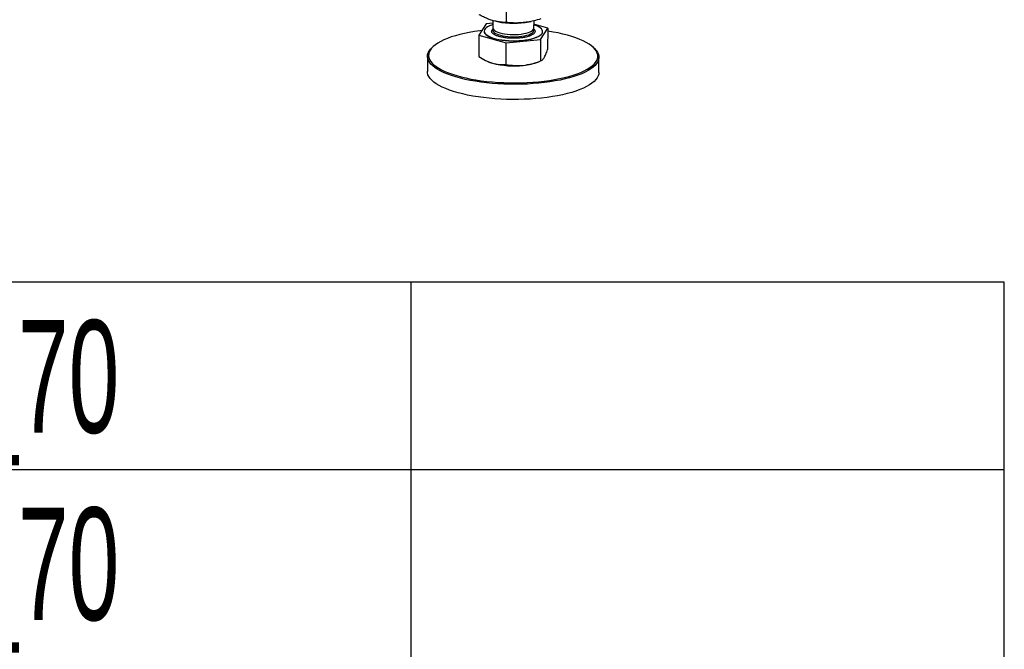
# Model space of a CAD drawing. Header units: millimetres. Extents: x 5 to 589, y 5 to 415.
# Tile 74 of 126: x 423 to 451, y 81 to 98. Entities that reach past the tile are written whole.
import ezdxf

# ---------------------------------------------------------------- set-up
doc = ezdxf.new("R2010")
doc.units = ezdxf.units.MM
doc.layers.add('CARTOUCHE', color=73, linetype='Continuous')
doc.layers.add('TRAIT-FORT', color=4, linetype='Continuous', lineweight=25)
doc.styles.add('SLDTEXTSTYLE1', font='TXT', dxfattribs={"width": 0.605})

# ---------------------------------------------------------------- blocks, each defined once
blk = doc.blocks.new('SW_TABLEANNOTATION_0')
at = {"layer": 'CARTOUCHE', "color": 0}
for p, q in [((123.339, 0), (0, 0)), ((106.597, 0), (106.597, -73.935)), ((123.339, -80.966), (123.339, 0)), ((0, -5.281), (123.339, -5.281))]:
    blk.add_line(p, q, dxfattribs=at)
at = {"layer": 'CARTOUCHE', "color": 0, "char_height": 3.175, "attachment_point": 1, "style": 'SLDTEXTSTYLE1'}
for insert in [(90.941, -1.069), (90.941, -6.35)]:
    blk.add_mtext('A4_70', dxfattribs=dict(at, insert=insert))

msp = doc.modelspace()

# ---------------------------------------------------------------- linework, layer by layer
at = {"layer": 'TRAIT-FORT', "color": 4, "linetype": 'Continuous', "lineweight": 25}
for p, q in [((436.588, 98.328), (436.591, 98.958)), ((436.206, 98.386), (436.205, 98.179)), ((436.296, 98.362), (436.34, 98.353)), ((437.233, 98.348), (437.289, 98.359)), ((437.366, 98.173), (437.368, 98.377)), ((436.016, 98.293), (435.815, 97.973)), ((435.961, 98.084), (435.961, 98.078)), ((436.206, 98.313), (436.016, 98.293)), ((436.184, 98.121), (436.216, 98.154)), ((437.755, 98.173), (437.367, 98.284)), ((437.555, 97.853), (437.755, 98.173)), ((437.61, 98.068), (437.61, 98.075)), ((437.755, 98.173), (437.752, 97.567)), ((435.815, 97.973), (435.812, 97.366)), ((435.815, 97.973), (436.585, 97.753)), ((436.585, 97.753), (437.555, 97.853)), ((437.555, 97.853), (437.551, 97.246)), ((434.536, 97.662), (434.506, 97.635)), ((436.581, 97.146), (436.585, 97.753)), ((439.06, 97.61), (439.03, 97.637)), ((434.362, 97.374), (434.36, 96.947)), ((436.042, 97.238), (436.061, 97.229)), ((437.5, 97.221), (437.572, 97.253)), ((439.198, 96.92), (439.201, 97.347))]:
    msp.add_line(p, q, dxfattribs=at)
at = {"layer": 'TRAIT-FORT', "color": 4, "linetype": 'Continuous', "lineweight": 25, "flags": 128}
for points in [[(435.898, 98.106), (435.836, 98.098), (435.687, 98.076), (435.543, 98.051), (435.405, 98.023), (435.274, 97.991), (435.15, 97.957), (435.033, 97.921), (434.925, 97.881), (434.826, 97.84), (434.736, 97.796), (434.656, 97.75), (434.586, 97.703), (434.527, 97.654), (434.478, 97.604), (434.44, 97.553), (434.414, 97.501), (434.398, 97.448), (434.394, 97.396), (434.402, 97.343), (434.421, 97.29), (434.451, 97.238), (434.492, 97.187), (434.544, 97.137), (434.606, 97.088), (434.679, 97.04), (434.762, 96.994), (434.855, 96.95), (434.957, 96.908), (435.067, 96.868), (435.186, 96.831), (435.313, 96.797), (435.446, 96.765), (435.586, 96.736), (435.731, 96.711), (435.881, 96.688), (436.036, 96.669), (436.194, 96.654), (436.355, 96.642), (436.518, 96.633), (436.683, 96.629), (436.847, 96.627), (437.012, 96.63), (437.175, 96.636), (437.337, 96.646), (437.496, 96.659), (437.651, 96.676), (437.802, 96.696), (437.949, 96.719), (438.09, 96.746), (438.224, 96.776), (438.352, 96.808), (438.472, 96.844), (438.584, 96.882), (438.688, 96.922), (438.783, 96.965), (438.868, 97.01), (438.943, 97.056), (439.007, 97.104), (439.062, 97.154), (439.105, 97.205), (439.137, 97.256), (439.158, 97.308), (439.168, 97.361), (439.166, 97.414), (439.153, 97.466), (439.129, 97.519), (439.093, 97.57), (439.046, 97.621), (438.989, 97.671), (438.921, 97.719), (438.843, 97.766), (438.755, 97.811), (438.658, 97.854), (438.552, 97.895), (438.437, 97.934), (438.314, 97.969), (438.184, 98.003), (438.048, 98.033), (437.905, 98.06), (437.757, 98.084), (437.755, 98.084)], [(436.206, 98.27), (436.171, 98.258), (436.111, 98.234), (436.059, 98.208), (436.018, 98.18), (435.988, 98.15), (435.969, 98.119), (435.961, 98.088), (435.965, 98.057), (435.98, 98.026), (436.007, 97.996), (436.045, 97.967), (436.093, 97.939), (436.151, 97.914), (436.217, 97.891), (436.292, 97.87), (436.373, 97.853), (436.461, 97.838), (436.553, 97.827), (436.648, 97.82), (436.745, 97.816), (436.843, 97.816), (436.939, 97.819), (437.034, 97.826), (437.125, 97.837), (437.212, 97.851), (437.292, 97.869), (437.366, 97.889), (437.431, 97.912), (437.487, 97.937), (437.533, 97.964), (437.569, 97.993), (437.594, 98.023), (437.594, 98.023)], [(435.961, 98.078), (435.965, 98.051), (435.98, 98.02), (436.007, 97.99), (436.045, 97.961), (436.093, 97.933), (436.151, 97.908), (436.217, 97.885), (436.292, 97.864), (436.373, 97.847), (436.461, 97.832), (436.553, 97.821), (436.648, 97.814), (436.745, 97.81), (436.843, 97.81), (436.939, 97.813), (437.034, 97.82), (437.125, 97.831), (437.212, 97.845), (437.292, 97.862), (437.366, 97.883), (437.431, 97.906), (437.487, 97.931), (437.533, 97.958), (437.569, 97.987), (437.594, 98.017)], [(436.205, 98.179), (436.205, 98.176), (436.212, 98.151), (436.23, 98.125), (436.258, 98.101), (436.297, 98.078), (436.346, 98.057), (436.403, 98.038), (436.467, 98.022), (436.538, 98.009), (436.613, 97.999), (436.692, 97.993), (436.773, 97.99), (436.854, 97.991), (436.933, 97.995), (437.01, 98.003), (437.082, 98.015), (437.149, 98.029), (437.208, 98.046), (437.26, 98.066), (437.302, 98.088), (437.334, 98.112), (437.355, 98.137)], [(436.214, 98.146), (436.207, 98.13), (436.205, 98.104), (436.215, 98.078), (436.235, 98.053), (436.267, 98.029), (436.308, 98.006), (436.359, 97.986), (436.418, 97.968), (436.484, 97.952), (436.556, 97.94), (436.632, 97.931), (436.712, 97.926), (436.793, 97.924), (436.873, 97.926), (436.952, 97.931), (437.028, 97.94), (437.099, 97.952), (437.164, 97.967), (437.222, 97.985), (437.271, 98.005), (437.31, 98.028), (437.34, 98.052), (437.358, 98.077), (437.366, 98.103), (437.362, 98.129), (437.357, 98.14)], [(437.355, 98.137), (437.365, 98.162), (437.366, 98.173)], [(437.594, 98.023), (437.607, 98.054), (437.609, 98.086), (437.599, 98.117), (437.578, 98.147), (437.546, 98.177), (437.503, 98.205), (437.45, 98.232), (437.388, 98.256), (437.367, 98.263)], [(437.594, 98.017), (437.607, 98.048), (437.61, 98.068)], [(439.06, 97.61), (439.077, 97.594), (439.124, 97.542), (439.16, 97.49), (439.185, 97.437), (439.198, 97.384), (439.2, 97.33), (439.19, 97.277), (439.169, 97.224), (439.136, 97.172), (439.092, 97.12), (439.037, 97.07), (438.972, 97.021), (438.896, 96.974), (438.809, 96.929), (438.714, 96.885), (438.609, 96.844), (438.495, 96.806), (438.373, 96.77), (438.244, 96.737), (438.107, 96.707), (437.964, 96.68), (437.816, 96.656), (437.663, 96.635), (437.505, 96.618), (437.344, 96.605), (437.18, 96.595), (437.015, 96.589), (436.848, 96.587), (436.681, 96.588), (436.515, 96.593), (436.349, 96.601), (436.186, 96.613), (436.026, 96.629), (435.869, 96.648), (435.717, 96.671), (435.569, 96.697), (435.428, 96.726), (435.292, 96.758), (435.164, 96.793), (435.044, 96.831), (434.932, 96.871), (434.829, 96.913), (434.735, 96.958), (434.651, 97.005), (434.577, 97.053), (434.513, 97.103), (434.461, 97.154), (434.419, 97.206), (434.389, 97.258), (434.37, 97.312), (434.362, 97.365), (434.366, 97.419), (434.382, 97.472), (434.409, 97.524), (434.447, 97.576), (434.496, 97.627), (434.506, 97.635)], [(436.061, 97.229), (436.123, 97.205), (436.196, 97.181)], [(437.737, 96.217), (437.582, 96.199), (437.422, 96.183), (437.26, 96.172), (437.095, 96.164), (436.929, 96.159), (436.762, 96.159), (436.595, 96.162), (436.429, 96.169), (436.265, 96.179), (436.103, 96.193), (435.944, 96.21), (435.79, 96.231), (435.64, 96.256), (435.495, 96.283), (435.357, 96.314), (435.225, 96.347), (435.101, 96.384), (434.985, 96.423), (434.877, 96.464), (434.778, 96.508), (434.689, 96.553), (434.61, 96.601), (434.541, 96.65), (434.483, 96.7), (434.436, 96.752), (434.4, 96.804), (434.375, 96.857), (434.362, 96.911), (434.36, 96.947)], [(439.198, 96.92), (439.194, 96.876), (439.178, 96.822), (439.151, 96.77), (439.113, 96.718), (439.064, 96.667), (439.003, 96.618), (438.933, 96.57), (438.851, 96.523), (438.76, 96.479), (438.66, 96.437), (438.55, 96.397), (438.433, 96.36), (438.307, 96.325), (438.174, 96.293), (438.034, 96.265), (437.888, 96.239), (437.737, 96.217)]]:
    msp.add_lwpolyline(points, dxfattribs=at)
at = {"layer": 'TRAIT-FORT', "color": 4, "linetype": 'Continuous', "lineweight": 25}
for centre, radius, start, end in [((436.799, 100.614), 2.307, 258.5232, 280.8356), ((436.797, 99.553), 2.447, 255.7937, 276.3202), ((436.955, 98.592), 1.475, 274.3221, 291.6839)]:
    msp.add_arc(centre, radius, start, end, dxfattribs=at)
for points, knots in [([(436.588, 98.328), (436.536, 98.331), (436.439, 98.336), (436.296, 98.36), (436.169, 98.394), (436.051, 98.436), (435.937, 98.486), (435.859, 98.527), (435.818, 98.548)], [0, 0, 0, 0, 0.202068, 0.3827, 0.555315, 0.692992, 0.838894, 1, 1, 1, 1]), ([(437.558, 98.428), (437.493, 98.41), (437.37, 98.374), (437.19, 98.339), (437.03, 98.32), (436.882, 98.313), (436.738, 98.315), (436.639, 98.324), (436.588, 98.328)], [0, 0, 0, 0, 0.202068, 0.3827, 0.555315, 0.692992, 0.838894, 1, 1, 1, 1]), ([(437.386, 98.038), (437.377, 98.026), (437.358, 98.002), (437.302, 97.969), (437.225, 97.938), (437.128, 97.913), (437.034, 97.898), (436.955, 97.889), (436.877, 97.884), (436.779, 97.882), (436.665, 97.886), (436.554, 97.897), (436.449, 97.915), (436.352, 97.941), (436.272, 97.972), (436.223, 98.002), (436.195, 98.028), (436.177, 98.053), (436.168, 98.084), (436.179, 98.109), (436.184, 98.121)], [0, 0, 0, 0, 0.058248, 0.119986, 0.18429, 0.249959, 0.315627, 0.347816, 0.380014, 0.441752, 0.5, 0.558248, 0.619986, 0.68429, 0.749959, 0.815627, 0.847816, 0.880014, 0.941752, 1, 1, 1, 1]), ([(437.361, 98.143), (437.366, 98.139), (437.377, 98.128), (437.393, 98.105), (437.403, 98.074), (437.392, 98.05), (437.386, 98.038)], [0, 0, 0, 0, 0.119511, 0.305797, 0.662992, 1, 1, 1, 1]), ([(437.651, 97.332), (437.668, 97.362), (437.702, 97.424), (437.735, 97.519), (437.752, 97.567)], [0, 0, 0, 0, 0.494511, 1, 1, 1, 1]), ([(435.812, 97.366), (435.874, 97.328), (435.968, 97.27), (436.097, 97.213), (436.163, 97.192), (436.196, 97.181)], [0, 0, 0, 0, 0.495251, 0.746818, 1, 1, 1, 1]), ([(437.066, 97.121), (437.147, 97.133), (437.312, 97.158), (437.471, 97.217), (437.551, 97.246)], [0, 0, 0, 0, 0.4945107, 1, 1, 1, 1]), ([(437.551, 97.246), (437.568, 97.252), (437.592, 97.26), (437.626, 97.294), (437.643, 97.319), (437.651, 97.332)], [0, 0, 0, 0, 0.495251, 0.746818, 1, 1, 1, 1]), ([(436.196, 97.181), (436.261, 97.166), (436.391, 97.137), (436.517, 97.143), (436.581, 97.146)], [0, 0, 0, 0, 0.494511, 1, 1, 1, 1]), ([(436.581, 97.146), (436.66, 97.134), (436.779, 97.115), (436.942, 97.112), (437.024, 97.118), (437.066, 97.121)], [0, 0, 0, 0, 0.495251, 0.746818, 1, 1, 1, 1])]:
    msp.add_open_spline(points, degree=3, knots=knots, dxfattribs=at)

# ---------------------------------------------------------------- block references
at = {"layer": 'CARTOUCHE', "color": 40}
msp.add_blockref('SW_TABLEANNOTATION_0', (327.298, 91.007), dxfattribs=at)

doc.saveas('drawing.dxf')
